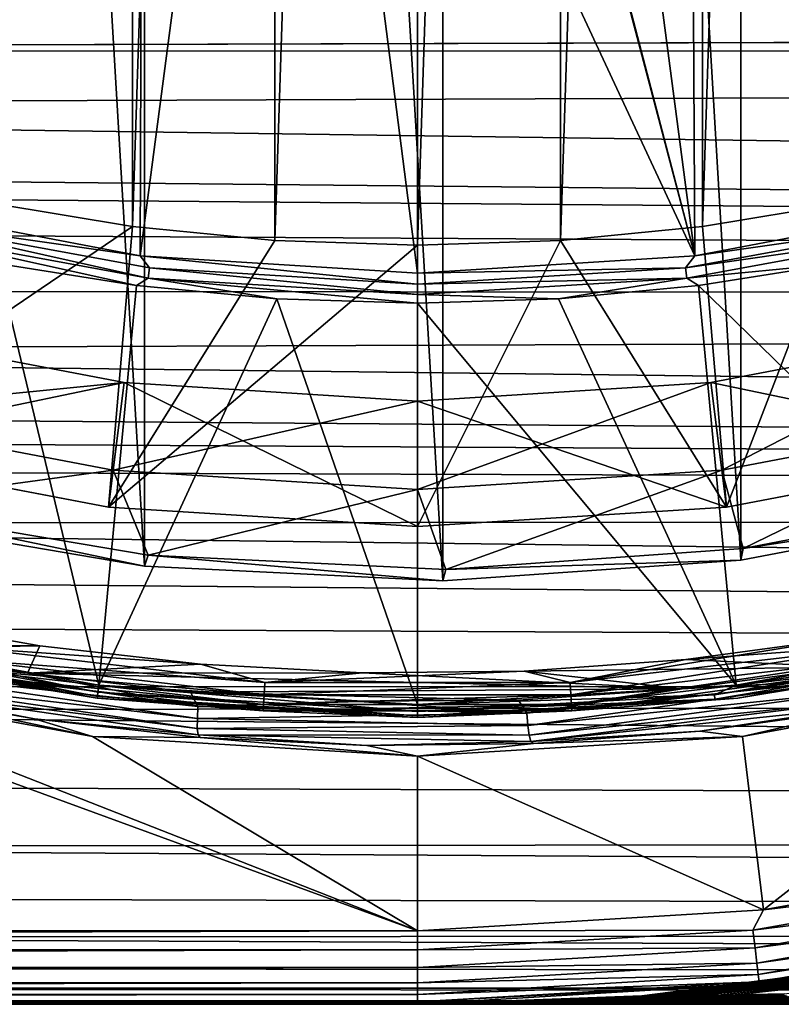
# Model space of a CAD drawing. Header units: metres. Extents: x -139 to 106, y -189 to 40.
# Tile 194 of 256: x 18.3 to 23.47, y -20 to -13.31. Entities that reach past the tile are written whole.
import ezdxf

# ---------------------------------------------------------------- set-up
doc = ezdxf.new("R2010")
doc.units = ezdxf.units.M
doc.layers.add('solid_153_ABGANG1_SW0003', color=7, linetype='CONTINUOUS')

msp = doc.modelspace()

# ---------------------------------------------------------------- linework, layer by layer
at = {"layer": 'solid_153_ABGANG1_SW0003'}
for points in [[(21.172842, -17.120863, 130.062897), (21.172838, 17.120863, 130.062897), (19.145967, 17.021004, 130.062897)], [(23.197302, -16.980209, 130.062897), (23.19729, 16.980211, 130.062897), (21.172838, 17.120863, 130.062897)], [(21.172842, -17.120863, 130.062897), (23.197302, -16.980209, 130.062897), (21.172838, 17.120863, 130.062897)], [(19.145966, -17.021004, 130.062897), (19.145967, 17.021004, 130.062897), (17.145151, 16.682037, 130.062897)], [(19.145966, -17.021004, 130.062897), (21.172842, -17.120863, 130.062897), (19.145967, 17.021004, 130.062897)], [(23.197302, -16.980209, 130.062897), (25.190908, -16.601017, 130.062897), (23.19729, 16.980211, 130.062897)], [(25.190908, -16.601017, 130.062897), (25.190887, 16.601021, 130.062897), (23.19729, 16.980211, 130.062897)], [(17.145147, -16.682037, 130.062897), (19.145966, -17.021004, 130.062897), (17.145151, 16.682037, 130.062897)], [(20.029951, 14.807642, 138.059265), (20.029947, -14.807642, 138.059265), (19.063396, -14.712446, 138.059265)], [(20.029951, 14.807642, 138.059265), (19.063396, -14.712446, 138.059265), (19.063408, 14.712447, 138.059265)], [(20.029947, -14.807642, 138.059265), (21.000448, 14.839416, 138.059265), (21.000448, -14.839416, 138.059265)], [(20.029951, 14.807642, 138.059265), (21.000448, 14.839416, 138.059265), (20.029947, -14.807642, 138.059265)], [(21.000448, -14.839416, 138.059265), (21.000448, 14.839416, 138.059265), (21.970947, 14.807642, 138.059265)], [(21.000448, -14.839416, 138.059265), (21.970947, 14.807642, 138.059265), (21.970943, -14.807642, 138.059265)], [(21.970943, -14.807642, 138.059265), (21.970947, 14.807642, 138.059265), (22.937498, 14.712446, 138.059265)], [(19.063408, 14.712447, 138.059265), (19.063396, -14.712446, 138.059265), (18.105541, -14.5543, 138.059265)], [(19.063408, 14.712447, 138.059265), (18.105541, -14.5543, 138.059265), (18.105549, 14.554302, 138.059265)], [(21.970943, -14.807642, 138.059265), (22.937498, 14.712446, 138.059265), (22.937489, -14.712447, 138.059265)], [(22.937489, -14.712447, 138.059265), (22.937498, 14.712446, 138.059265), (23.895355, 14.5543, 138.059265)], [(22.937489, -14.712447, 138.059265), (23.895355, 14.5543, 138.059265), (23.895346, -14.554302, 138.059265)], [(22.842691, -7.474277, 139.311264), (24.73834, -14.558137, 139.166046), (23.730185, -7.197724, 139.311264)], [(18.243881, -7.268467, 139.310242), (17.262552, -14.558137, 139.166046), (19.140097, -7.547739, 139.310242)], [(21.928335, -7.64184, 139.311264), (22.884249, -14.911824, 139.166046), (22.842691, -7.474277, 139.311264)], [(22.842691, -7.474277, 139.311264), (22.884249, -14.911824, 139.166046), (24.73834, -14.558137, 139.166046)], [(19.140097, -7.547739, 139.310242), (17.262552, -14.558137, 139.166046), (19.116646, -14.911824, 139.166046)], [(19.140097, -7.547739, 139.310242), (19.116646, -14.911824, 139.166046), (20.06344, -7.716948, 139.310242)], [(21.000448, -7.697967, 139.311264), (22.884249, -14.911824, 139.166046), (21.928335, -7.64184, 139.311264)], [(20.06344, -7.716948, 139.310242), (19.116646, -14.911824, 139.166046), (21.000448, -15.030342, 139.166046)], [(20.06344, -7.716948, 139.310242), (21.000448, -15.030342, 139.166046), (21.000448, -10.865458, 139.260025)], [(21.000448, -7.773626, 139.310242), (22.884249, -14.911824, 139.166046), (21.000448, -7.697967, 139.311264)], [(21.000448, -7.773626, 139.310242), (21.000448, -10.865458, 139.260025), (22.884249, -14.911824, 139.166046)], [(21.000448, -10.865458, 139.260025), (21.000448, -15.030342, 139.166046), (22.884249, -14.911824, 139.166046)], [(6.495701, -13.511984, 61.31739), (5.887803, -13.151639, 60.995113), (76.50032, -13.305789, 61.131062)], [(6.495701, -13.511984, 61.31739), (76.50032, -13.305789, 61.131062), (100.499969, -13.566239, 61.367294)], [(7.098495, -13.898222, 61.680859), (6.495701, -13.511984, 61.31739), (100.499969, -13.566239, 61.367294)], [(7.098495, -13.898222, 61.680859), (100.499969, -13.566239, 61.367294), (100.499969, -15.225397, 63.09407)], [(7.689433, -14.304804, 62.085201), (7.098495, -13.898222, 61.680859), (100.499969, -15.225397, 63.09407)], [(7.883326, -14.444324, 62.229427), (7.689433, -14.304804, 62.085201), (100.499969, -15.225397, 63.09407)], [(8.260073, -14.723989, 62.527481), (7.883326, -14.444324, 62.229427), (100.499969, -15.225397, 63.09407)], [(16.834234, -16.225706, 135.868027), (18.105541, -14.5543, 138.059265), (19.063396, -14.712446, 138.059265)], [(17.385542, -14.66625, 139.154526), (19.116646, -14.911824, 139.166046), (17.262552, -14.558137, 139.166046)], [(24.615353, -14.66625, 139.154526), (24.73834, -14.558137, 139.166046), (22.884249, -14.911824, 139.166046)], [(22.937489, -14.712447, 138.059265), (23.895346, -14.554302, 138.059265), (23.100355, -16.619955, 135.867966)], [(23.895346, -14.554302, 138.059265), (25.16666, -16.225706, 135.868027), (23.100355, -16.619955, 135.867966)], [(18.900539, -16.619955, 135.867966), (16.834234, -16.225706, 135.868027), (19.063396, -14.712446, 138.059265)], [(17.385542, -14.66625, 139.154526), (17.368877, -14.733861, 139.124588), (19.171326, -15.064172, 139.124588)], [(17.385542, -14.66625, 139.154526), (19.171326, -15.064172, 139.124588), (19.17972, -14.995046, 139.154526)], [(17.385542, -14.66625, 139.154526), (19.17972, -14.995046, 139.154526), (19.116646, -14.911824, 139.166046)], [(18.900539, -16.619955, 135.867966), (19.063396, -14.712446, 138.059265), (20.029947, -14.807642, 138.059265)], [(21.970943, -14.807642, 138.059265), (22.937489, -14.712447, 138.059265), (23.100355, -16.619955, 135.867966)], [(22.821175, -14.995046, 139.154526), (24.632017, -14.733861, 139.124588), (24.615353, -14.66625, 139.154526)], [(22.821175, -14.995046, 139.154526), (24.615353, -14.66625, 139.154526), (22.884249, -14.911824, 139.166046)], [(8.801732, -15.146441, 63.001945), (8.260073, -14.723989, 62.527481), (100.499969, -15.225397, 63.09407)], [(17.368877, -14.733861, 139.124588), (18.145765, -14.964771, 139.078278), (19.091043, -15.114489, 139.078278)], [(19.171326, -15.064172, 139.124588), (17.368877, -14.733861, 139.124588), (19.091043, -15.114489, 139.078278)], [(22.821175, -14.995046, 139.154526), (22.829569, -15.064172, 139.124588), (24.632017, -14.733861, 139.124588)], [(24.632017, -14.733861, 139.124588), (22.829569, -15.064172, 139.124588), (23.855145, -14.964767, 139.078278)], [(18.900539, -16.619955, 135.867966), (20.029947, -14.807642, 138.059265), (21.000448, -14.839416, 138.059265)], [(18.900539, -16.619955, 135.867966), (21.000448, -14.839416, 138.059265), (21.000448, -16.752108, 135.870361)], [(21.970943, -14.807642, 138.059265), (23.100355, -16.619955, 135.867966), (21.000448, -16.752108, 135.870361)], [(21.000448, -14.839416, 138.059265), (21.970943, -14.807642, 138.059265), (21.000448, -16.752108, 135.870361)], [(21.000448, -15.10518, 139.154526), (21.000448, -15.030342, 139.166046), (19.116646, -14.911824, 139.166046)], [(19.17972, -14.995046, 139.154526), (21.000448, -15.10518, 139.154526), (19.116646, -14.911824, 139.166046)], [(22.821175, -14.995046, 139.154526), (22.884249, -14.911824, 139.166046), (21.000448, -15.030342, 139.166046)], [(18.145765, -14.964771, 139.078278), (16.701828, -17.440186, 136.350754), (18.835352, -17.831167, 136.350754)], [(19.091043, -15.114489, 139.078278), (18.145765, -14.964771, 139.078278), (18.835352, -17.831167, 136.350754)], [(22.829569, -15.064172, 139.124588), (22.909866, -15.114487, 139.078278), (23.855145, -14.964767, 139.078278)], [(23.855145, -14.964767, 139.078278), (22.909866, -15.114487, 139.078278), (25.299067, -17.440186, 136.350754)], [(19.17972, -14.995046, 139.154526), (19.171326, -15.064172, 139.124588), (21.000448, -15.174813, 139.124588)], [(19.17972, -14.995046, 139.154526), (21.000448, -15.174813, 139.124588), (21.000448, -15.10518, 139.154526)], [(22.821175, -14.995046, 139.154526), (21.000448, -15.030342, 139.166046), (21.000448, -15.10518, 139.154526)], [(22.821175, -14.995046, 139.154526), (21.000448, -15.10518, 139.154526), (22.829569, -15.064172, 139.124588)], [(20.043858, -15.204556, 139.078278), (19.091043, -15.114489, 139.078278), (18.835352, -17.831167, 136.350754)], [(19.171326, -15.064172, 139.124588), (19.091043, -15.114489, 139.078278), (20.043858, -15.204556, 139.078278)], [(19.171326, -15.064172, 139.124588), (20.043858, -15.204556, 139.078278), (21.000448, -15.234618, 139.078278)], [(21.000448, -15.174813, 139.124588), (19.171326, -15.064172, 139.124588), (21.000448, -15.234618, 139.078278)], [(22.829569, -15.064172, 139.124588), (21.000448, -15.174813, 139.124588), (21.957056, -15.204555, 139.078278)], [(22.829569, -15.064172, 139.124588), (21.000448, -15.10518, 139.154526), (21.000448, -15.174813, 139.124588)], [(22.829569, -15.064172, 139.124588), (21.957056, -15.204555, 139.078278), (22.909866, -15.114487, 139.078278)], [(22.909866, -15.114487, 139.078278), (21.957056, -15.204555, 139.078278), (23.165543, -17.831167, 136.350754)], [(22.909866, -15.114487, 139.078278), (23.165543, -17.831167, 136.350754), (25.299067, -17.440186, 136.350754)], [(9.307672, -15.564154, 63.502636), (8.801732, -15.146441, 63.001945), (100.499969, -15.225397, 63.09407)], [(21.000448, -15.174813, 139.124588), (21.000448, -15.234618, 139.078278), (21.957056, -15.204555, 139.078278)], [(9.307672, -15.564154, 63.502636), (100.499969, -15.225397, 63.09407), (100.499969, -16.666279, 65.006775)], [(20.043858, -15.204556, 139.078278), (18.835352, -17.831167, 136.350754), (21.000448, -17.962132, 136.350754)], [(20.043858, -15.204556, 139.078278), (21.000448, -17.962132, 136.350754), (21.000448, -15.234618, 139.078278)], [(21.957056, -15.204555, 139.078278), (21.000448, -15.234618, 139.078278), (23.165543, -17.831167, 136.350754)], [(21.000448, -15.234618, 139.078278), (21.000448, -17.962132, 136.350754), (23.165543, -17.831167, 136.350754)], [(16.835434, -16.226013, 135.263443), (19.007597, -15.774617, 135.035141), (17.046186, -15.400449, 135.035141)], [(17.046186, -15.400449, 134.8629), (19.007597, -15.774617, 134.8629), (16.896933, -15.981586, 134.262894)], [(19.007597, -15.774617, 135.035141), (19.007597, -15.774617, 134.8629), (17.046186, -15.400449, 134.8629)], [(17.046186, -15.400449, 135.035141), (19.007597, -15.774617, 135.035141), (17.046186, -15.400449, 134.8629)], [(22.993298, -15.774617, 134.8629), (24.954708, -15.400449, 134.8629), (23.068544, -16.369879, 134.262894)], [(24.954708, -15.400449, 135.035141), (24.954708, -15.400449, 134.8629), (22.993298, -15.774617, 134.8629)], [(22.993298, -15.774617, 135.035141), (24.954708, -15.400449, 135.035141), (22.993298, -15.774617, 134.8629)], [(25.165462, -16.226013, 135.263443), (24.954708, -15.400449, 135.035141), (22.993298, -15.774617, 135.035141)], [(24.954708, -15.400449, 134.8629), (25.103979, -15.981583, 134.262894), (23.068544, -16.369879, 134.262894)], [(9.773532, -15.970717, 64.023834), (9.307672, -15.564154, 63.502636), (100.499969, -16.666279, 65.006775)], [(16.835434, -16.226013, 135.263443), (18.901392, -16.620064, 135.263458), (19.007597, -15.774617, 135.035141)], [(19.007597, -15.774617, 134.8629), (18.93236, -16.369881, 134.262894), (16.896933, -15.981586, 134.262894)], [(18.901392, -16.620064, 135.263458), (21.000448, -16.752108, 135.262894), (19.007597, -15.774617, 135.035141)], [(19.007597, -15.774617, 134.8629), (21.000448, -15.9, 134.8629), (18.93236, -16.369881, 134.262894)], [(21.000448, -15.9, 135.035141), (21.000448, -15.9, 134.8629), (19.007597, -15.774617, 134.8629)], [(19.007597, -15.774617, 135.035141), (21.000448, -15.9, 135.035141), (19.007597, -15.774617, 134.8629)], [(21.000448, -16.752108, 135.262894), (21.000448, -15.9, 135.035141), (19.007597, -15.774617, 135.035141)], [(22.993298, -15.774617, 134.8629), (23.068544, -16.369879, 134.262894), (21.000448, -16.5, 134.262894)], [(22.993298, -15.774617, 134.8629), (21.000448, -16.5, 134.262894), (21.000448, -15.9, 134.8629)], [(22.993298, -15.774617, 135.035141), (22.993298, -15.774617, 134.8629), (21.000448, -15.9, 134.8629)], [(21.000448, -15.9, 135.035141), (22.993298, -15.774617, 135.035141), (21.000448, -15.9, 134.8629)], [(23.099503, -16.620064, 135.263458), (22.993298, -15.774617, 135.035141), (21.000448, -15.9, 135.035141)], [(23.099503, -16.620064, 135.263458), (25.165462, -16.226013, 135.263443), (22.993298, -15.774617, 135.035141)], [(21.000448, -15.9, 134.8629), (21.000448, -16.5, 134.262894), (18.93236, -16.369881, 134.262894)], [(23.099503, -16.620064, 135.263458), (21.000448, -15.9, 135.035141), (21.000448, -16.752108, 135.262894)], [(9.96885, -16.148035, 64.262733), (9.773532, -15.970717, 64.023834), (100.499969, -16.666279, 65.006775)], [(16.896933, -15.981586, 134.262894), (18.93236, -16.369881, 134.262894), (17.173508, -16.610102, 134.262894)], [(23.068544, -16.369879, 134.262894), (25.103979, -15.981583, 134.262894), (23.212481, -16.901119, 134.262894)], [(25.103979, -15.981583, 134.262894), (25.201031, -16.519566, 134.262894), (23.212481, -16.901119, 134.262894)], [(10.197325, -16.36128, 64.560234), (9.96885, -16.148035, 64.262733), (100.499969, -16.666279, 65.006775)], [(18.900539, -16.619955, 135.867966), (16.835434, -16.226013, 135.263443), (16.834234, -16.225706, 135.868027)], [(18.900539, -16.619955, 135.867966), (18.901392, -16.620064, 135.263458), (16.835434, -16.226013, 135.263443)], [(23.100355, -16.619955, 135.867966), (25.165462, -16.226013, 135.263443), (23.099503, -16.620064, 135.263458)], [(23.100355, -16.619955, 135.867966), (25.16666, -16.225706, 135.868027), (25.165462, -16.226013, 135.263443)], [(10.578984, -16.733109, 65.108185), (10.197325, -16.36128, 64.560234), (100.499969, -16.666279, 65.006775)], [(18.93236, -16.369881, 134.262894), (19.170179, -16.946714, 134.262894), (17.173508, -16.610102, 134.262894)], [(18.93236, -16.369881, 134.262894), (21.000448, -16.5, 134.262894), (19.170179, -16.946714, 134.262894)], [(23.068544, -16.369879, 134.262894), (21.192713, -17.044178, 134.262894), (21.000448, -16.5, 134.262894)], [(23.068544, -16.369879, 134.262894), (23.212481, -16.901119, 134.262894), (21.192713, -17.044178, 134.262894)], [(21.000448, -16.5, 134.262894), (21.192713, -17.044178, 134.262894), (19.170179, -16.946714, 134.262894)], [(25.190908, -16.601017, 130.062897), (23.212481, -16.901119, 134.262894), (25.201031, -16.519566, 134.262894)], [(17.145147, -16.682037, 130.062897), (17.173508, -16.610102, 134.262894), (19.145966, -17.021004, 130.062897)], [(19.145966, -17.021004, 130.062897), (17.173508, -16.610102, 134.262894), (19.170179, -16.946714, 134.262894)], [(18.900539, -16.619955, 135.867966), (21.000448, -16.752108, 135.870361), (18.901392, -16.620064, 135.263458)], [(21.000448, -16.752108, 135.870361), (21.000448, -16.752108, 135.262894), (18.901392, -16.620064, 135.263458)], [(23.100355, -16.619955, 135.867966), (23.099503, -16.620064, 135.263458), (21.000448, -16.752108, 135.262894)], [(21.000448, -16.752108, 135.870361), (23.100355, -16.619955, 135.867966), (21.000448, -16.752108, 135.262894)], [(23.197302, -16.980209, 130.062897), (23.212481, -16.901119, 134.262894), (25.190908, -16.601017, 130.062897)], [(10.578984, -16.733109, 65.108185), (100.499969, -16.666279, 65.006775), (100.499969, -17.868223, 67.07798)], [(10.91882, -17.084352, 65.664467), (10.578984, -16.733109, 65.108185), (100.499969, -17.868223, 67.07798)], [(23.197302, -16.980209, 130.062897), (21.192713, -17.044178, 134.262894), (23.212481, -16.901119, 134.262894)], [(19.145966, -17.021004, 130.062897), (19.170179, -16.946714, 134.262894), (21.172842, -17.120863, 130.062897)], [(21.172842, -17.120863, 130.062897), (19.170179, -16.946714, 134.262894), (21.192713, -17.044178, 134.262894)], [(21.172842, -17.120863, 130.062897), (21.192713, -17.044178, 134.262894), (23.197302, -16.980209, 130.062897)], [(14.506446, -17.123274, 130.062897), (0.000017, -19.499998, 130.062897), (21.00046, -19.499994, 130.062897)], [(11.217704, -17.413866, 66.22625), (10.91882, -17.084352, 65.664467), (100.499969, -17.868223, 67.07798)], [(16.617777, -17.781193, 130.062897), (14.506446, -17.123274, 130.062897), (21.00046, -19.499994, 130.062897)], [(17.25458, -17.549915, 134.262894), (18.433981, -17.563477, 134.262894), (17.350861, -17.37075, 134.262894)], [(17.902094, -17.571634, 134.277573), (17.350861, -17.37075, 134.262894), (18.433981, -17.563477, 134.262894)], [(11.569872, -17.83777, 67.01767), (11.217704, -17.413866, 66.22625), (100.499969, -17.868223, 67.07798)], [(16.690428, -17.486437, 136.288696), (18.829609, -17.878456, 136.288696), (16.701828, -17.440186, 136.350754)], [(18.829609, -17.878456, 136.288696), (18.835352, -17.831167, 136.350754), (16.701828, -17.440186, 136.350754)], [(25.007998, -17.558226, 136.288696), (25.299067, -17.440186, 136.350754), (23.165543, -17.831167, 136.350754)], [(16.683247, -17.515575, 136.216278), (16.680801, -17.525501, 136.138626), (18.824762, -17.918396, 136.138626)], [(16.680801, -17.525501, 136.138626), (16.680809, -17.525501, 134.562897), (18.82477, -17.918396, 134.562897)], [(18.824762, -17.918396, 136.138626), (16.680801, -17.525501, 136.138626), (18.82477, -17.918396, 134.562897)], [(17.868631, -17.761406, 134.470459), (18.82477, -17.918396, 134.562897), (16.680809, -17.525501, 134.562897)], [(16.690428, -17.486437, 136.288696), (16.683247, -17.515575, 136.216278), (18.825993, -17.908247, 136.216278)], [(18.825993, -17.908247, 136.216278), (16.683247, -17.515575, 136.216278), (18.824762, -17.918396, 136.138626)], [(16.690428, -17.486437, 136.288696), (18.825993, -17.908247, 136.216278), (18.829609, -17.878456, 136.288696)], [(22.037909, -17.812517, 134.277573), (22.822769, -17.656206, 134.262894), (23.913061, -17.509401, 134.262894)], [(24.098801, -17.571634, 134.277573), (22.037909, -17.812517, 134.277573), (23.913061, -17.509401, 134.262894)], [(24.997803, -17.494347, 134.262894), (23.913061, -17.509401, 134.262894), (22.822769, -17.656206, 134.262894)], [(23.903883, -17.708786, 134.262894), (24.997803, -17.494347, 134.262894), (22.822769, -17.656206, 134.262894)], [(23.176134, -17.918396, 136.138626), (23.176142, -17.918394, 134.562897), (25.320103, -17.525497, 134.562897)], [(25.320095, -17.525499, 136.138626), (23.176134, -17.918396, 136.138626), (25.320103, -17.525497, 134.562897)], [(25.014675, -17.587482, 136.216278), (23.176134, -17.918396, 136.138626), (25.320095, -17.525499, 136.138626)], [(24.132263, -17.761406, 134.470459), (25.320103, -17.525497, 134.562897), (23.176142, -17.918394, 134.562897)], [(17.25458, -17.549915, 134.262894), (18.351559, -17.748646, 134.262894), (18.433981, -17.563477, 134.262894)], [(17.29706, -17.652645, 134.248535), (18.351559, -17.748646, 134.262894), (17.25458, -17.549915, 134.262894)], [(17.887558, -17.65407, 134.320236), (17.902094, -17.571634, 134.277573), (19.962986, -17.812517, 134.277573)], [(17.902094, -17.571634, 134.277573), (18.433981, -17.563477, 134.262894), (19.526884, -17.688728, 134.262894)], [(19.962986, -17.812517, 134.277573), (17.902094, -17.571634, 134.277573), (19.526884, -17.688728, 134.262894)], [(18.351559, -17.748646, 134.262894), (19.526884, -17.688728, 134.262894), (18.433981, -17.563477, 134.262894)], [(22.042776, -17.896084, 134.320236), (22.037909, -17.812517, 134.277573), (24.098801, -17.571634, 134.277573)], [(22.042776, -17.896084, 134.320236), (24.098801, -17.571634, 134.277573), (24.113337, -17.65407, 134.320236)], [(23.016901, -17.896526, 136.288696), (25.014675, -17.587482, 136.216278), (25.007998, -17.558226, 136.288696)], [(23.016901, -17.896526, 136.288696), (25.007998, -17.558226, 136.288696), (23.165543, -17.831167, 136.350754)], [(23.016901, -17.896526, 136.288696), (23.020262, -17.926348, 136.216278), (25.014675, -17.587482, 136.216278)], [(25.014675, -17.587482, 136.216278), (23.020262, -17.926348, 136.216278), (23.176134, -17.918396, 136.138626)], [(17.282379, -17.734375, 134.206772), (19.508823, -17.975149, 134.248535), (17.29706, -17.652645, 134.248535)], [(17.29706, -17.652645, 134.248535), (19.508823, -17.975149, 134.248535), (18.351559, -17.748646, 134.262894)], [(17.887558, -17.65407, 134.320236), (19.958118, -17.896084, 134.320236), (17.876028, -17.719465, 134.386703)], [(17.887558, -17.65407, 134.320236), (19.962986, -17.812517, 134.277573), (19.958118, -17.896084, 134.320236)], [(23.903883, -17.708786, 134.262894), (22.822769, -17.656206, 134.262894), (21.72555, -17.735184, 134.262894)], [(22.037909, -17.812517, 134.277573), (21.72555, -17.735184, 134.262894), (22.822769, -17.656206, 134.262894)], [(22.042776, -17.896084, 134.320236), (24.113337, -17.65407, 134.320236), (22.046637, -17.962376, 134.386703)], [(24.113337, -17.65407, 134.320236), (24.124866, -17.719465, 134.386703), (22.046637, -17.962376, 134.386703)], [(17.273338, -17.800163, 134.141617), (19.504581, -18.058086, 134.206772), (17.282379, -17.734375, 134.206772)], [(17.282379, -17.734375, 134.206772), (19.504581, -18.058086, 134.206772), (19.508823, -17.975149, 134.248535)], [(17.876028, -17.719465, 134.386703), (19.954258, -17.962376, 134.386703), (17.868631, -17.761406, 134.470459)], [(19.958118, -17.896084, 134.320236), (19.954258, -17.962376, 134.386703), (17.876028, -17.719465, 134.386703)], [(18.351559, -17.748646, 134.262894), (20.625498, -17.746038, 134.262894), (19.526884, -17.688728, 134.262894)], [(19.962986, -17.812517, 134.277573), (19.526884, -17.688728, 134.262894), (20.625498, -17.746038, 134.262894)], [(19.962986, -17.812517, 134.277573), (20.625498, -17.746038, 134.262894), (21.72555, -17.735184, 134.262894)], [(22.037909, -17.812517, 134.277573), (19.962986, -17.812517, 134.277573), (21.72555, -17.735184, 134.262894)], [(22.79867, -17.854898, 134.262894), (21.72555, -17.735184, 134.262894), (20.625498, -17.746038, 134.262894)], [(22.79867, -17.854898, 134.262894), (23.903883, -17.708786, 134.262894), (21.72555, -17.735184, 134.262894)], [(22.046637, -17.962376, 134.386703), (24.124866, -17.719465, 134.386703), (22.049112, -18.00489, 134.470459)], [(24.124866, -17.719465, 134.386703), (24.132263, -17.761406, 134.470459), (22.049112, -18.00489, 134.470459)], [(23.966749, -17.791346, 134.248535), (23.903883, -17.708786, 134.262894), (22.79867, -17.854898, 134.262894)], [(18.793018, -18.179819, 130.062897), (16.617777, -17.781193, 130.062897), (21.00046, -19.499994, 130.062897)], [(17.283987, -17.862656, 133.968124), (16.617777, -17.781193, 130.062897), (18.793018, -18.179819, 130.062897)], [(17.273338, -17.800163, 134.141617), (17.273119, -17.844179, 134.059311), (19.504169, -18.124523, 134.141617)], [(17.273338, -17.800163, 134.141617), (19.504169, -18.124523, 134.141617), (19.504581, -18.058086, 134.206772)], [(17.868631, -17.761406, 134.470459), (19.951782, -18.00489, 134.470459), (18.82477, -17.918396, 134.562897)], [(19.954258, -17.962376, 134.386703), (19.951782, -18.00489, 134.470459), (17.868631, -17.761406, 134.470459)], [(18.351559, -17.748646, 134.262894), (22.79867, -17.854898, 134.262894), (20.625498, -17.746038, 134.262894)], [(18.351559, -17.748646, 134.262894), (19.458687, -17.878872, 134.262894), (22.79867, -17.854898, 134.262894)], [(19.508823, -17.975149, 134.248535), (19.458687, -17.878872, 134.262894), (18.351559, -17.748646, 134.262894)], [(21.743492, -18.021622, 134.248535), (23.966749, -17.791346, 134.248535), (22.79867, -17.854898, 134.262894)], [(21.74976, -18.104437, 134.206772), (23.966749, -17.791346, 134.248535), (21.743492, -18.021622, 134.248535)], [(21.74976, -18.104437, 134.206772), (23.983429, -17.872715, 134.206772), (23.966749, -17.791346, 134.248535)], [(22.049112, -18.00489, 134.470459), (24.132263, -17.761406, 134.470459), (23.176142, -17.918394, 134.562897)], [(25.383118, -17.781193, 130.062897), (23.207876, -18.179819, 130.062897), (23.350935, -19.357815, 130.062897)], [(24.039063, -17.990368, 133.968124), (23.207876, -18.179819, 130.062897), (25.383118, -17.781193, 130.062897)], [(25.383118, -17.781193, 130.062897), (23.350935, -19.357815, 130.062897), (25.667131, -18.933353, 130.062897)], [(11.697783, -18.005743, 67.35685), (11.569872, -17.83777, 67.01767), (100.499969, -17.868223, 67.07798)], [(11.697783, -18.005743, 67.35685), (100.499969, -17.868223, 67.07798), (100.499969, -18.814003, 69.278)], [(17.273119, -17.844179, 134.059311), (17.283987, -17.862656, 133.968124), (18.399271, -18.058804, 133.968124)], [(19.510197, -18.168293, 134.059311), (17.273119, -17.844179, 134.059311), (18.399271, -18.058804, 133.968124)], [(19.504169, -18.124523, 134.141617), (17.273119, -17.844179, 134.059311), (19.510197, -18.168293, 134.059311)], [(18.399271, -18.058804, 133.968124), (17.283987, -17.862656, 133.968124), (18.793018, -18.179819, 130.062897)], [(18.829609, -17.878456, 136.288696), (21.000448, -18.009768, 136.288696), (18.835352, -17.831167, 136.350754)], [(21.000448, -18.009768, 136.288696), (21.000448, -17.962132, 136.350754), (18.835352, -17.831167, 136.350754)], [(19.458687, -17.878872, 134.262894), (21.686588, -17.932102, 134.262894), (22.79867, -17.854898, 134.262894)], [(19.958118, -17.896084, 134.320236), (19.962986, -17.812517, 134.277573), (22.037909, -17.812517, 134.277573)], [(19.958118, -17.896084, 134.320236), (22.037909, -17.812517, 134.277573), (22.042776, -17.896084, 134.320236)], [(23.016901, -17.896526, 136.288696), (23.165543, -17.831167, 136.350754), (21.000448, -17.962132, 136.350754)], [(21.743492, -18.021622, 134.248535), (22.79867, -17.854898, 134.262894), (21.686588, -17.932102, 134.262894)], [(18.825993, -17.908247, 136.216278), (18.824762, -17.918396, 136.138626), (21.000448, -18.049999, 136.138626)], [(18.824762, -17.918396, 136.138626), (18.82477, -17.918396, 134.562897), (21.000456, -18.049999, 134.562897)], [(21.000448, -18.049999, 136.138626), (18.824762, -17.918396, 136.138626), (21.000456, -18.049999, 134.562897)], [(19.951782, -18.00489, 134.470459), (21.000456, -18.049999, 134.562897), (18.82477, -17.918396, 134.562897)], [(18.829609, -17.878456, 136.288696), (18.825993, -17.908247, 136.216278), (21.000448, -18.039778, 136.216278)], [(21.000448, -18.039778, 136.216278), (18.825993, -17.908247, 136.216278), (21.000448, -18.049999, 136.138626)], [(18.829609, -17.878456, 136.288696), (21.000448, -18.039778, 136.216278), (21.000448, -18.009768, 136.288696)], [(19.458687, -17.878872, 134.262894), (20.571812, -17.940102, 134.262894), (21.686588, -17.932102, 134.262894)], [(19.508823, -17.975149, 134.248535), (20.571812, -17.940102, 134.262894), (19.458687, -17.878872, 134.262894)], [(22.042776, -17.896084, 134.320236), (22.046637, -17.962376, 134.386703), (19.954258, -17.962376, 134.386703)], [(19.958118, -17.896084, 134.320236), (22.042776, -17.896084, 134.320236), (19.954258, -17.962376, 134.386703)], [(21.743492, -18.021622, 134.248535), (21.686588, -17.932102, 134.262894), (20.571812, -17.940102, 134.262894)], [(23.016901, -17.896526, 136.288696), (21.000448, -17.962132, 136.350754), (21.000448, -18.009768, 136.288696)], [(23.016901, -17.896526, 136.288696), (21.000448, -18.009768, 136.288696), (23.020262, -17.926348, 136.216278)], [(21.000448, -18.049999, 136.138626), (21.000456, -18.049999, 134.562897), (23.176142, -17.918394, 134.562897)], [(23.176134, -17.918396, 136.138626), (21.000448, -18.049999, 136.138626), (23.176142, -17.918394, 134.562897)], [(21.000448, -18.039778, 136.216278), (21.000448, -18.049999, 136.138626), (23.176134, -17.918396, 136.138626)], [(23.020262, -17.926348, 136.216278), (21.000448, -18.039778, 136.216278), (23.176134, -17.918396, 136.138626)], [(23.020262, -17.926348, 136.216278), (21.000448, -18.009768, 136.288696), (21.000448, -18.039778, 136.216278)], [(22.049112, -18.00489, 134.470459), (23.176142, -17.918394, 134.562897), (21.000456, -18.049999, 134.562897)], [(21.757992, -18.170395, 134.141617), (23.983429, -17.872715, 134.206772), (21.74976, -18.104437, 134.206772)], [(21.757992, -18.170395, 134.141617), (24.000174, -17.937078, 134.141617), (23.983429, -17.872715, 134.206772)], [(19.504581, -18.058086, 134.206772), (21.743492, -18.021622, 134.248535), (19.508823, -17.975149, 134.248535)], [(19.508823, -17.975149, 134.248535), (21.743492, -18.021622, 134.248535), (20.571812, -17.940102, 134.262894)], [(22.046637, -17.962376, 134.386703), (22.049112, -18.00489, 134.470459), (19.951782, -18.00489, 134.470459)], [(19.954258, -17.962376, 134.386703), (22.046637, -17.962376, 134.386703), (19.951782, -18.00489, 134.470459)], [(21.757992, -18.170395, 134.141617), (21.770187, -18.213051, 134.059311), (24.000174, -17.937078, 134.141617)], [(24.000174, -17.937078, 134.141617), (21.770187, -18.213051, 134.059311), (24.018341, -17.977764, 134.059311)], [(24.018341, -17.977764, 134.059311), (21.770187, -18.213051, 134.059311), (22.917162, -18.14422, 133.968124)], [(24.018341, -17.977764, 134.059311), (22.917162, -18.14422, 133.968124), (24.039063, -17.990368, 133.968124)], [(24.039063, -17.990368, 133.968124), (22.917162, -18.14422, 133.968124), (23.207876, -18.179819, 130.062897)], [(12.030962, -18.509624, 68.486908), (11.697783, -18.005743, 67.35685), (100.499969, -18.814003, 69.278)], [(19.524574, -18.185389, 133.968124), (18.399271, -18.058804, 133.968124), (18.793018, -18.179819, 130.062897)], [(19.510197, -18.168293, 134.059311), (18.399271, -18.058804, 133.968124), (19.524574, -18.185389, 133.968124)], [(19.504169, -18.124523, 134.141617), (21.74976, -18.104437, 134.206772), (19.504581, -18.058086, 134.206772)], [(19.504581, -18.058086, 134.206772), (21.74976, -18.104437, 134.206772), (21.743492, -18.021622, 134.248535)], [(19.951782, -18.00489, 134.470459), (22.049112, -18.00489, 134.470459), (21.000456, -18.049999, 134.562897)], [(19.504169, -18.124523, 134.141617), (21.757992, -18.170395, 134.141617), (21.74976, -18.104437, 134.206772)], [(19.504169, -18.124523, 134.141617), (19.510197, -18.168293, 134.059311), (21.757992, -18.170395, 134.141617)], [(21.000448, -18.313345, 130.062897), (18.793018, -18.179819, 130.062897), (21.00046, -19.499994, 130.062897)], [(19.524574, -18.185389, 133.968124), (18.793018, -18.179819, 130.062897), (21.000448, -18.313345, 130.062897)], [(19.510197, -18.168293, 134.059311), (19.524574, -18.185389, 133.968124), (20.655561, -18.241919, 133.968124)], [(21.770187, -18.213051, 134.059311), (19.510197, -18.168293, 134.059311), (20.655561, -18.241919, 133.968124)], [(21.757992, -18.170395, 134.141617), (19.510197, -18.168293, 134.059311), (21.770187, -18.213051, 134.059311)], [(20.655561, -18.241919, 133.968124), (19.524574, -18.185389, 133.968124), (21.000448, -18.313345, 130.062897)], [(23.207876, -18.179819, 130.062897), (21.000448, -18.313345, 130.062897), (23.350935, -19.357815, 130.062897)], [(21.787878, -18.228178, 133.968124), (21.000448, -18.313345, 130.062897), (23.207876, -18.179819, 130.062897)], [(21.770187, -18.213051, 134.059311), (21.787878, -18.228178, 133.968124), (22.917162, -18.14422, 133.968124)], [(22.917162, -18.14422, 133.968124), (21.787878, -18.228178, 133.968124), (23.207876, -18.179819, 130.062897)], [(21.770187, -18.213051, 134.059311), (20.655561, -18.241919, 133.968124), (21.787878, -18.228178, 133.968124)], [(21.787878, -18.228178, 133.968124), (20.655561, -18.241919, 133.968124), (21.000448, -18.313345, 130.062897)], [(21.000448, -18.313345, 130.062897), (21.00046, -19.499994, 130.062897), (23.350935, -19.357815, 130.062897)], [(12.22852, -18.930136, 69.609108), (12.030962, -18.509624, 68.486908), (100.499969, -18.814003, 69.278)], [(12.22852, -18.930136, 69.609108), (100.499969, -18.814003, 69.278), (100.499969, -19.490055, 71.575279)], [(12.299574, -19.273134, 70.71991), (12.22852, -18.930136, 69.609108), (100.499969, -19.490055, 71.575279)], [(25.527308, -19.10029, 130.045853), (25.667131, -18.933353, 130.062897), (23.350935, -19.357815, 130.062897)], [(25.527308, -19.10029, 130.045853), (23.350935, -19.357815, 130.062897), (23.279291, -19.496677, 130.045853)], [(25.527308, -19.10029, 130.045853), (23.279291, -19.496677, 130.045853), (25.555143, -19.217741, 129.995834)], [(12.250154, -19.544384, 71.818146), (12.299574, -19.273134, 70.71991), (100.499969, -19.490055, 71.575279)], [(23.279291, -19.496677, 130.045853), (23.293304, -19.616564, 129.995834), (25.555143, -19.217741, 129.995834)], [(25.555143, -19.217741, 129.995834), (23.293304, -19.616564, 129.995834), (25.579042, -19.318573, 129.91626)], [(23.293304, -19.616564, 129.995834), (23.305334, -19.719488, 129.91626), (25.579042, -19.318573, 129.91626)], [(25.579042, -19.318573, 129.91626), (23.305334, -19.719488, 129.91626), (25.597368, -19.395901, 129.812546)], [(23.279291, -19.496677, 130.045853), (23.350935, -19.357815, 130.062897), (21.00046, -19.499994, 130.062897)], [(23.305334, -19.719488, 129.91626), (23.31456, -19.798422, 129.812546), (25.597368, -19.395901, 129.812546)], [(25.597368, -19.395901, 129.812546), (23.31456, -19.798422, 129.812546), (25.608873, -19.444445, 129.691803)], [(23.31456, -19.798422, 129.812546), (23.320351, -19.847973, 129.691803), (25.608873, -19.444445, 129.691803)], [(25.608873, -19.444445, 129.691803), (23.320351, -19.847973, 129.691803), (23.411173, -19.854174, 129.562897)], [(25.786753, -19.418835, 129.562897), (23.411173, -19.854174, 129.562897), (24.882952, -19.61953, 102.729401)], [(25.608873, -19.444445, 129.691803), (23.411173, -19.854174, 129.562897), (25.786753, -19.418835, 129.562897)], [(21.00046, -19.499994, 130.062897), (0.000017, -19.499998, 130.062897), (-21.00045, -19.629404, 130.045853)], [(21.000456, -19.629404, 130.045853), (21.00046, -19.499994, 130.062897), (-21.00045, -19.629404, 130.045853)], [(12.250154, -19.544384, 71.818146), (100.499969, -19.490055, 71.575279), (100.499969, -19.88669, 73.936905)], [(23.279291, -19.496677, 130.045853), (21.00046, -19.499994, 130.062897), (21.000456, -19.629404, 130.045853)], [(23.279291, -19.496677, 130.045853), (21.000456, -19.629404, 130.045853), (23.293304, -19.616564, 129.995834)], [(12.083236, -19.748777, 72.902763), (12.250154, -19.544384, 71.818146), (100.499969, -19.88669, 73.936905)], [(21.000456, -19.629404, 130.045853), (-21.00045, -19.629404, 130.045853), (-21.00045, -19.750109, 129.99585)], [(21.000456, -19.750107, 129.995834), (21.000456, -19.629404, 130.045853), (-21.00045, -19.750109, 129.99585)], [(23.293304, -19.616564, 129.995834), (21.000456, -19.629404, 130.045853), (21.000456, -19.750107, 129.995834)], [(23.293304, -19.616564, 129.995834), (21.000456, -19.750107, 129.995834), (23.305334, -19.719488, 129.91626)], [(23.411173, -19.854174, 129.562897), (23.706465, -19.816086, 102.729401), (24.882952, -19.61953, 102.729401)], [(23.305334, -19.719488, 129.91626), (21.000456, -19.750107, 129.995834), (21.000456, -19.853733, 129.91626)], [(23.305334, -19.719488, 129.91626), (21.000456, -19.853733, 129.91626), (23.31456, -19.798422, 129.812546)], [(22.526613, -19.941687, 101.847847), (22.525019, -19.941874, 100.994179), (24.510948, -19.689707, 101.257332)], [(24.528795, -19.691137, 99.7836), (24.510948, -19.689707, 101.257332), (22.525019, -19.941874, 100.994179)], [(22.525507, -19.942259, 99.371696), (24.528795, -19.691137, 99.7836), (22.525019, -19.941874, 100.994179)], [(24.554535, -19.693838, 98.309578), (24.528795, -19.691137, 99.7836), (22.525507, -19.942259, 99.371696)], [(24.554535, -19.693838, 98.309578), (22.525507, -19.942259, 99.371696), (22.527779, -19.942495, 98.604355)], [(22.526613, -19.941687, 101.847847), (24.510948, -19.689707, 101.257332), (22.529398, -19.941467, 102.729401)], [(22.53195, -19.942736, 97.864014), (24.554535, -19.693838, 98.309578), (22.527779, -19.942495, 98.604355)], [(24.510948, -19.689707, 101.257332), (23.706465, -19.816086, 102.729401), (22.529398, -19.941467, 102.729401)], [(22.549814, -19.943396, 96.155281), (24.554535, -19.693838, 98.309578), (22.53195, -19.942736, 97.864014)], [(22.549814, -19.943396, 96.155281), (24.595219, -19.696581, 96.836182), (24.554535, -19.693838, 98.309578)], [(22.591148, -19.943333, 94.566856), (24.595219, -19.696581, 96.836182), (22.549814, -19.943396, 96.155281)], [(22.591148, -19.943333, 94.566856), (24.655994, -19.699287, 95.363861), (24.595219, -19.696581, 96.836182)], [(22.624203, -19.943045, 93.725243), (24.655994, -19.699287, 95.363861), (22.591148, -19.943333, 94.566856)], [(24.74374, -19.701693, 93.893059), (24.655994, -19.699287, 95.363861), (22.624203, -19.943045, 93.725243)], [(22.661531, -19.942625, 92.968636), (24.74374, -19.701693, 93.893059), (22.624203, -19.943045, 93.725243)], [(24.868416, -19.70347, 92.42495), (24.74374, -19.701693, 93.893059), (22.661531, -19.942625, 92.968636)], [(24.868416, -19.70347, 92.42495), (22.661531, -19.942625, 92.968636), (22.712242, -19.941982, 92.13372)], [(22.770521, -19.941174, 91.349976), (24.868416, -19.70347, 92.42495), (22.712242, -19.941982, 92.13372)], [(25.042719, -19.704437, 90.961449), (24.868416, -19.70347, 92.42495), (22.770521, -19.941174, 91.349976)], [(25.042719, -19.704437, 90.961449), (22.770521, -19.941174, 91.349976), (22.838511, -19.940161, 90.59304)], [(22.930811, -19.938705, 89.747299), (25.042719, -19.704437, 90.961449), (22.838511, -19.940161, 90.59304)], [(25.280249, -19.704411, 89.504929), (25.042719, -19.704437, 90.961449), (22.930811, -19.938705, 89.747299)], [(25.280249, -19.704411, 89.504929), (22.930811, -19.938705, 89.747299), (23.03764, -19.936964, 88.943481)], [(23.155569, -19.935045, 88.201683), (25.280249, -19.704411, 89.504929), (23.03764, -19.936964, 88.943481)], [(23.491753, -19.929798, 86.593407), (25.280249, -19.704411, 89.504929), (23.155569, -19.935045, 88.201683)], [(21.000456, -19.750107, 129.995834), (-21.00045, -19.750109, 129.99585), (-21.00045, -19.853737, 129.91626)], [(21.000456, -19.853733, 129.91626), (21.000456, -19.750107, 129.995834), (-21.00045, -19.853737, 129.91626)], [(11.798093, -19.890657, 73.97435), (12.083236, -19.748777, 72.902763), (100.499969, -19.88669, 73.936905)], [(23.31456, -19.798422, 129.812546), (21.000456, -19.853733, 129.91626), (21.000456, -19.933203, 129.812546)], [(23.31456, -19.798422, 129.812546), (21.000456, -19.933203, 129.812546), (23.320351, -19.847973, 129.691803)], [(21.000456, -19.853733, 129.91626), (-21.00045, -19.853737, 129.91626), (-21.00045, -19.933208, 129.812561)], [(21.000456, -19.933203, 129.812546), (21.000456, -19.853733, 129.91626), (-21.00045, -19.933208, 129.812561)], [(23.320351, -19.847973, 129.691803), (21.000456, -19.933203, 129.812546), (21.000456, -19.983093, 129.691803)], [(23.320351, -19.847973, 129.691803), (21.000456, -19.983093, 129.691803), (23.411173, -19.854174, 129.562897)], [(23.411173, -19.854174, 129.562897), (21.000456, -19.983093, 129.691803), (21.000456, -19.999994, 129.562897)], [(23.411173, -19.854174, 129.562897), (21.000456, -19.999994, 129.562897), (22.529398, -19.941467, 102.729401)], [(23.411173, -19.854174, 129.562897), (22.529398, -19.941467, 102.729401), (23.706465, -19.816086, 102.729401)], [(21.000456, -19.933203, 129.812546), (-21.00045, -19.933208, 129.812561), (-21.00045, -19.983099, 129.691803)], [(21.000456, -19.983093, 129.691803), (21.000456, -19.933203, 129.812546), (-21.00045, -19.983099, 129.691803)], [(11.390935, -19.973392, 75.031563), (11.798093, -19.890657, 73.97435), (100.499969, -19.998222, 76.329002)], [(11.798093, -19.890657, 73.97435), (100.499969, -19.88669, 73.936905), (100.499969, -19.998222, 76.329002)], [(22.526613, -19.941687, 101.847847), (22.529398, -19.941467, 102.729401), (21.000427, -19.999994, 101.590622)], [(21.765263, -19.985365, 102.729401), (21.000427, -19.999994, 101.590622), (22.529398, -19.941467, 102.729401)], [(22.526613, -19.941687, 101.847847), (21.000427, -19.999994, 101.590622), (22.525019, -19.941874, 100.994179)], [(22.525019, -19.941874, 100.994179), (21.000427, -19.999994, 101.590622), (21.000431, -19.999994, 100.499237)], [(22.52467, -19.942053, 100.168114), (22.525019, -19.941874, 100.994179), (21.000431, -19.999994, 100.499237)], [(22.52467, -19.942053, 100.168114), (21.000431, -19.999994, 100.499237), (21.000435, -19.999994, 99.455238)], [(22.525507, -19.942259, 99.371696), (22.52467, -19.942053, 100.168114), (21.000435, -19.999994, 99.455238)], [(22.527779, -19.942495, 98.604355), (22.525507, -19.942259, 99.371696), (21.000435, -19.999994, 99.455238)], [(22.527779, -19.942495, 98.604355), (21.000435, -19.999994, 99.455238), (21.000437, -19.999994, 98.465118)], [(22.53195, -19.942736, 97.864014), (22.527779, -19.942495, 98.604355), (21.000437, -19.999994, 98.465118)], [(22.53195, -19.942736, 97.864014), (21.000437, -19.999994, 98.465118), (21.000439, -19.999994, 97.524902)], [(22.533041, -19.942791, 97.71064), (22.53195, -19.942736, 97.864014), (21.000439, -19.999994, 97.524902)], [(22.539745, -19.943123, 96.916344), (22.533041, -19.942791, 97.71064), (21.000439, -19.999994, 97.524902)], [(22.539745, -19.943123, 96.916344), (21.000439, -19.999994, 97.524902), (21.000439, -19.999994, 96.613136)], [(22.539745, -19.943123, 96.916344), (21.000439, -19.999994, 96.613136), (22.549814, -19.943396, 96.155281)], [(22.549814, -19.943396, 96.155281), (21.000439, -19.999994, 96.613136), (21.000441, -19.999994, 95.722351)], [(22.591148, -19.943333, 94.566856), (21.000441, -19.999994, 94.860008), (21.000443, -19.999994, 94.008202)], [(22.591148, -19.943333, 94.566856), (22.567511, -19.94346, 95.341309), (21.000441, -19.999994, 94.860008)], [(22.567511, -19.94346, 95.341309), (22.549814, -19.943396, 96.155281), (21.000441, -19.999994, 95.722351)], [(22.567511, -19.94346, 95.341309), (21.000441, -19.999994, 95.722351), (21.000441, -19.999994, 94.860008)], [(22.624203, -19.943045, 93.725243), (21.000443, -19.999994, 94.008202), (21.000444, -19.999994, 93.155823)], [(22.624203, -19.943045, 93.725243), (22.591148, -19.943333, 94.566856), (21.000443, -19.999994, 94.008202)], [(22.712242, -19.941982, 92.13372), (21.000444, -19.999994, 92.310364), (21.000446, -19.999994, 91.46685)], [(22.712242, -19.941982, 92.13372), (22.661531, -19.942625, 92.968636), (21.000444, -19.999994, 92.310364)], [(22.661531, -19.942625, 92.968636), (21.000444, -19.999994, 93.155823), (21.000444, -19.999994, 92.310364)], [(22.661531, -19.942625, 92.968636), (22.624203, -19.943045, 93.725243), (21.000444, -19.999994, 93.155823)], [(22.770521, -19.941174, 91.349976), (21.000446, -19.999994, 91.46685), (21.000448, -19.999994, 90.620285)], [(22.770521, -19.941174, 91.349976), (22.712242, -19.941982, 92.13372), (21.000446, -19.999994, 91.46685)], [(22.838511, -19.940161, 90.59304), (21.000448, -19.999994, 90.620285), (21.000452, -19.999994, 89.772186)], [(22.838511, -19.940161, 90.59304), (22.770521, -19.941174, 91.349976), (21.000448, -19.999994, 90.620285)], [(23.03764, -19.936964, 88.943481), (21.000452, -19.999994, 89.772186), (21.000454, -19.999994, 88.926346)], [(23.03764, -19.936964, 88.943481), (22.930811, -19.938705, 89.747299), (21.000452, -19.999994, 89.772186)], [(22.930811, -19.938705, 89.747299), (22.838511, -19.940161, 90.59304), (21.000452, -19.999994, 89.772186)], [(23.155569, -19.935045, 88.201683), (21.000454, -19.999994, 88.926346), (21.000456, -19.999994, 88.084084)], [(23.155569, -19.935045, 88.201683), (23.03764, -19.936964, 88.943481), (21.000454, -19.999994, 88.926346)], [(23.322456, -19.932377, 87.330437), (21.000456, -19.999994, 88.084084), (21.00046, -19.999994, 87.240997)], [(23.322456, -19.932377, 87.330437), (23.166245, -19.93487, 88.140579), (21.000456, -19.999994, 88.084084)], [(23.166245, -19.93487, 88.140579), (23.155569, -19.935045, 88.201683), (21.000456, -19.999994, 88.084084)], [(21.765263, -19.985365, 102.729401), (22.529398, -19.941467, 102.729401), (21.000456, -19.999994, 129.562897)], [(23.45809, -19.930292, 86.731148), (21.00046, -19.999994, 87.240997), (21.000462, -19.999994, 86.06871)], [(23.322456, -19.932377, 87.330437), (21.00046, -19.999994, 87.240997), (23.45809, -19.930292, 86.731148)], [(23.485369, -19.937405, 85.889305), (23.45809, -19.930292, 86.731148), (21.000462, -19.999994, 86.06871)], [(23.485369, -19.937405, 85.889305), (21.000462, -19.999994, 86.06871), (21.000463, -19.999994, 84.938248)], [(23.485369, -19.937405, 85.889305), (21.000463, -19.999994, 84.938248), (23.50823, -19.945276, 85.01474)], [(22.525507, -19.942259, 99.371696), (22.525019, -19.941874, 100.994179), (22.52467, -19.942053, 100.168114)], [(22.549814, -19.943396, 96.155281), (22.53195, -19.942736, 97.864014), (22.533041, -19.942791, 97.71064)], [(22.539745, -19.943123, 96.916344), (22.549814, -19.943396, 96.155281), (22.533041, -19.942791, 97.71064)], [(22.591148, -19.943333, 94.566856), (22.549814, -19.943396, 96.155281), (22.567511, -19.94346, 95.341309)], [(23.45809, -19.930292, 86.731148), (23.491753, -19.929798, 86.593407), (23.155569, -19.935045, 88.201683)], [(23.45809, -19.930292, 86.731148), (23.155569, -19.935045, 88.201683), (23.166245, -19.93487, 88.140579)], [(23.322456, -19.932377, 87.330437), (23.45809, -19.930292, 86.731148), (23.166245, -19.93487, 88.140579)], [(23.485369, -19.937405, 85.889305), (23.491753, -19.929798, 86.593407), (23.45809, -19.930292, 86.731148)], [(-21.000465, -20, 83.842842), (21.000465, -19.999994, 83.847229), (21.000463, -19.999994, 84.938248)], [(-21.000463, -20, 84.960121), (-21.000465, -20, 83.842842), (21.000463, -19.999994, 84.938248)], [(-21.000465, -20, 83.842842), (21.000465, -19.999994, 82.808022), (21.000465, -19.999994, 83.847229)], [(-21.000465, -20, 82.784752), (0.447528, -19.999998, 82.579628), (21.000465, -19.999994, 82.808022)], [(-21.000465, -20, 83.842842), (-21.000465, -20, 82.784752), (21.000465, -19.999994, 82.808022)], [(-21.000463, -20, 84.960121), (21.000463, -19.999994, 84.938248), (21.000462, -19.999994, 86.06871)], [(-21.000462, -20, 86.118179), (-21.000463, -20, 84.960121), (21.000462, -19.999994, 86.06871)], [(-21.000462, -20, 86.118179), (21.000462, -19.999994, 86.06871), (21.00046, -19.999994, 87.240997)], [(-21.00046, -20, 87.31974), (-21.000462, -20, 86.118179), (21.00046, -19.999994, 87.240997)], [(-21.00046, -20, 87.31974), (21.00046, -19.999994, 87.240997), (21.000456, -19.999994, 88.084084)], [(-21.000456, -20, 88.180855), (-21.00046, -20, 87.31974), (21.000456, -19.999994, 88.084084)], [(-21.000456, -20, 88.180855), (21.000456, -19.999994, 88.084084), (21.000454, -19.999994, 88.926346)], [(-21.000454, -20, 89.033134), (-21.000456, -20, 88.180855), (21.000454, -19.999994, 88.926346)], [(-21.000454, -20, 89.033134), (21.000454, -19.999994, 88.926346), (21.000452, -19.999994, 89.772186)], [(-21.00045, -20, 89.881676), (-21.000454, -20, 89.033134), (21.000452, -19.999994, 89.772186)], [(-21.000452, -20, 116.146149), (21.000458, -19.999994, 116.146149), (21.000456, -19.999994, 129.562897)], [(-21.00045, -20, 129.562897), (-21.000452, -20, 116.146149), (21.000456, -19.999994, 129.562897)], [(-21.000452, -20, 116.146149), (-21.000422, -20, 102.729401), (21.000458, -19.999994, 116.146149)], [(21.000456, -19.983093, 129.691803), (-21.00045, -20, 129.562897), (21.000456, -19.999994, 129.562897)], [(21.000456, -19.983093, 129.691803), (-21.00045, -19.983099, 129.691803), (-21.00045, -20, 129.562897)], [(-21.00045, -20, 89.881676), (21.000452, -19.999994, 89.772186), (21.000448, -19.999994, 90.620285)], [(-21.000448, -20, 90.727554), (-21.00045, -20, 89.881676), (21.000448, -19.999994, 90.620285)], [(-21.000448, -20, 90.727554), (21.000448, -19.999994, 90.620285), (21.000446, -19.999994, 91.46685)], [(-21.000446, -20, 91.568619), (-21.000448, -20, 90.727554), (21.000446, -19.999994, 91.46685)], [(-21.000446, -20, 91.568619), (21.000446, -19.999994, 91.46685), (21.000444, -19.999994, 92.310364)], [(-21.000444, -20, 92.401382), (-21.000446, -20, 91.568619), (21.000444, -19.999994, 92.310364)], [(-21.000444, -20, 93.233971), (21.000444, -19.999994, 93.155823), (21.000443, -19.999994, 94.008202)], [(-21.000443, -20, 94.075806), (-21.000444, -20, 93.233971), (21.000443, -19.999994, 94.008202)], [(-21.000444, -20, 92.401382), (21.000444, -19.999994, 92.310364), (21.000444, -19.999994, 93.155823)], [(-21.000444, -20, 93.233971), (-21.000444, -20, 92.401382), (21.000444, -19.999994, 93.155823)], [(-21.000443, -20, 94.075806), (21.000443, -19.999994, 94.008202), (21.000441, -19.999994, 94.860008)], [(-21.000441, -20, 94.919312), (-21.000443, -20, 94.075806), (21.000441, -19.999994, 94.860008)], [(-21.000441, -20, 95.774361), (21.000441, -19.999994, 95.722351), (21.000439, -19.999994, 96.613136)], [(-21.000439, -20, 96.658463), (-21.000441, -20, 95.774361), (21.000439, -19.999994, 96.613136)], [(-21.000441, -20, 94.919312), (21.000441, -19.999994, 94.860008), (21.000441, -19.999994, 95.722351)], [(-21.000441, -20, 95.774361), (-21.000441, -20, 94.919312), (21.000441, -19.999994, 95.722351)], [(-21.000439, -20, 97.564903), (21.000439, -19.999994, 97.524902), (21.000437, -19.999994, 98.465118)], [(-21.000437, -20, 98.500175), (-21.000439, -20, 97.564903), (21.000437, -19.999994, 98.465118)], [(-21.000439, -20, 96.658463), (21.000439, -19.999994, 96.613136), (21.000439, -19.999994, 97.524902)], [(-21.000439, -20, 97.564903), (-21.000439, -20, 96.658463), (21.000439, -19.999994, 97.524902)], [(-21.000437, -20, 98.500175), (21.000437, -19.999994, 98.465118), (21.000435, -19.999994, 99.455238)], [(-21.000435, -20, 99.483871), (-21.000437, -20, 98.500175), (21.000435, -19.999994, 99.455238)], [(-21.000435, -20, 99.483871), (21.000435, -19.999994, 99.455238), (21.000431, -19.999994, 100.499237)], [(-21.000431, -20, 100.519592), (-21.000435, -20, 99.483871), (21.000431, -19.999994, 100.499237)], [(-21.000431, -20, 100.519592), (21.000431, -19.999994, 100.499237), (21.000427, -19.999994, 101.590622)], [(-21.000427, -20, 101.60144), (-21.000431, -20, 100.519592), (21.000427, -19.999994, 101.590622)], [(-21.000427, -20, 101.60144), (21.000427, -19.999994, 101.590622), (21.000422, -19.999994, 102.729401)], [(-21.000422, -20, 102.729401), (-21.000427, -20, 101.60144), (21.000422, -19.999994, 102.729401)], [(-21.000422, -20, 102.729401), (21.000422, -19.999994, 102.729401), (21.000458, -19.999994, 116.146149)], [(0.447528, -19.999998, 82.579628), (2.043499, -19.999998, 82.416832), (21.000465, -19.999994, 82.808022)], [(2.043499, -19.999998, 82.416832), (3.607864, -19.999996, 82.046738), (21.000465, -19.999994, 82.808022)], [(3.607864, -19.999996, 82.046738), (21.000465, -19.999994, 81.817139), (21.000465, -19.999994, 82.808022)], [(3.607864, -19.999996, 82.046738), (5.110227, -19.999996, 81.47596), (21.000465, -19.999994, 81.817139)], [(5.110227, -19.999996, 81.47596), (21.000467, -19.999994, 80.870941), (21.000465, -19.999994, 81.817139)], [(5.110227, -19.999996, 81.47596), (6.525512, -19.999996, 80.714073), (21.000467, -19.999994, 80.870941)], [(6.525512, -19.999996, 80.714073), (21.000469, -19.999994, 79.969833), (21.000467, -19.999994, 80.870941)], [(6.525512, -19.999996, 80.714073), (7.829363, -19.999996, 79.774132), (21.000469, -19.999994, 79.969833)], [(7.829363, -19.999996, 79.774132), (21.000473, -19.999994, 79.109985), (21.000469, -19.999994, 79.969833)], [(7.829363, -19.999996, 79.774132), (8.999384, -19.999996, 78.672348), (21.000473, -19.999994, 79.109985)], [(8.999384, -19.999996, 78.672348), (21.000479, -19.999994, 78.291725), (21.000473, -19.999994, 79.109985)], [(8.999384, -19.999996, 78.672348), (10.016, -19.999996, 77.427078), (21.000479, -19.999994, 78.291725)], [(10.016, -19.999996, 77.427078), (10.86, -19.999996, 76.062759), (21.000484, -19.999994, 76.768372)], [(10.016, -19.999996, 77.427078), (21.000483, -19.999994, 77.511612), (21.000479, -19.999994, 78.291725)], [(10.016, -19.999996, 77.427078), (21.000484, -19.999994, 76.768372), (21.000483, -19.999994, 77.511612)], [(21.000484, -19.999994, 76.768372), (10.86, -19.999996, 76.062759), (15.930241, -19.999994, 76.062767)], [(11.390935, -19.973392, 75.031563), (21.000484, -19.999994, 76.062775), (15.930241, -19.999994, 76.062767)], [(11.390935, -19.973392, 75.031563), (23.685858, -19.999994, 76.062782), (21.000484, -19.999994, 76.062775)], [(11.390935, -19.973392, 75.031563), (26.364664, -19.999994, 76.06279), (23.685858, -19.999994, 76.062782)], [(11.390935, -19.973392, 75.031563), (29.03418, -19.999994, 76.06279), (26.364664, -19.999994, 76.06279)], [(11.390935, -19.973392, 75.031563), (31.694405, -19.999994, 76.062775), (29.03418, -19.999994, 76.06279)], [(11.390935, -19.973392, 75.031563), (34.345337, -19.999994, 76.062744), (31.694405, -19.999994, 76.062775)], [(11.390935, -19.973392, 75.031563), (34.451725, -19.999994, 76.062744), (34.345337, -19.999994, 76.062744)], [(11.390935, -19.973392, 75.031563), (37.032169, -19.999994, 76.062721), (34.451725, -19.999994, 76.062744)], [(11.390935, -19.973392, 75.031563), (39.711281, -19.999994, 76.062714), (37.032169, -19.999994, 76.062721)], [(11.390935, -19.973392, 75.031563), (42.380775, -19.999994, 76.062721), (39.711281, -19.999994, 76.062714)], [(11.390935, -19.973392, 75.031563), (45.040646, -19.999994, 76.062737), (42.380775, -19.999994, 76.062721)], [(11.390935, -19.973392, 75.031563), (47.66711, -19.999994, 76.062775), (45.040646, -19.999994, 76.062737)], [(11.390935, -19.973392, 75.031563), (100.499969, -19.998222, 76.329002), (47.66711, -19.999994, 76.062775)], [(21.000484, -19.999994, 76.768372), (15.930241, -19.999994, 76.062767), (21.000484, -19.999994, 76.062775)], [(21.765263, -19.985365, 102.729401), (21.000458, -19.999994, 116.146149), (21.000422, -19.999994, 102.729401)], [(21.765263, -19.985365, 102.729401), (21.000422, -19.999994, 102.729401), (21.000427, -19.999994, 101.590622)], [(21.765263, -19.985365, 102.729401), (21.000456, -19.999994, 129.562897), (21.000458, -19.999994, 116.146149)], [(23.50823, -19.945276, 85.01474), (21.000463, -19.999994, 84.938248), (23.531143, -19.953165, 84.14032)], [(23.531143, -19.953165, 84.14032), (21.000463, -19.999994, 84.938248), (21.000465, -19.999994, 83.847229)], [(23.531143, -19.953165, 84.14032), (21.000465, -19.999994, 83.847229), (23.553726, -19.960941, 83.264923)], [(23.553726, -19.960941, 83.264923), (21.000465, -19.999994, 83.847229), (21.000465, -19.999994, 82.808022)], [(23.553726, -19.960941, 83.264923), (21.000465, -19.999994, 82.808022), (23.575602, -19.968473, 82.387436)], [(23.575602, -19.968473, 82.387436), (21.000465, -19.999994, 82.808022), (21.000465, -19.999994, 81.817139)], [(23.575602, -19.968473, 82.387436), (21.000465, -19.999994, 81.817139), (23.596338, -19.975613, 81.506569)], [(23.596338, -19.975613, 81.506569), (21.000465, -19.999994, 81.817139), (21.000467, -19.999994, 80.870941)], [(23.596338, -19.975613, 81.506569), (21.000467, -19.999994, 80.870941), (23.615427, -19.982185, 80.620834)], [(23.615427, -19.982185, 80.620834), (21.000467, -19.999994, 80.870941), (21.000469, -19.999994, 79.969833)], [(23.615427, -19.982185, 80.620834), (21.000469, -19.999994, 79.969833), (23.632357, -19.988016, 79.728714)], [(23.632357, -19.988016, 79.728714), (21.000469, -19.999994, 79.969833), (21.000473, -19.999994, 79.109985)], [(23.632357, -19.988016, 79.728714), (21.000473, -19.999994, 79.109985), (23.64661, -19.992924, 78.828667)], [(23.64661, -19.992924, 78.828667), (21.000473, -19.999994, 79.109985), (21.000479, -19.999994, 78.291725)], [(23.64661, -19.992924, 78.828667), (21.000479, -19.999994, 78.291725), (23.657589, -19.996704, 77.91893)], [(23.657589, -19.996704, 77.91893), (21.000479, -19.999994, 78.291725), (21.000483, -19.999994, 77.511612)], [(23.657589, -19.996704, 77.91893), (21.000483, -19.999994, 77.511612), (23.66465, -19.999134, 76.997604)], [(23.66465, -19.999134, 76.997604), (21.000483, -19.999994, 77.511612), (21.000484, -19.999994, 76.768372)], [(23.66465, -19.999134, 76.997604), (21.000484, -19.999994, 76.062775), (23.685858, -19.999994, 76.062782)], [(23.66465, -19.999134, 76.997604), (21.000484, -19.999994, 76.768372), (21.000484, -19.999994, 76.062775)]]:
    msp.add_3dface(points, dxfattribs=at)

doc.saveas('drawing.dxf')
